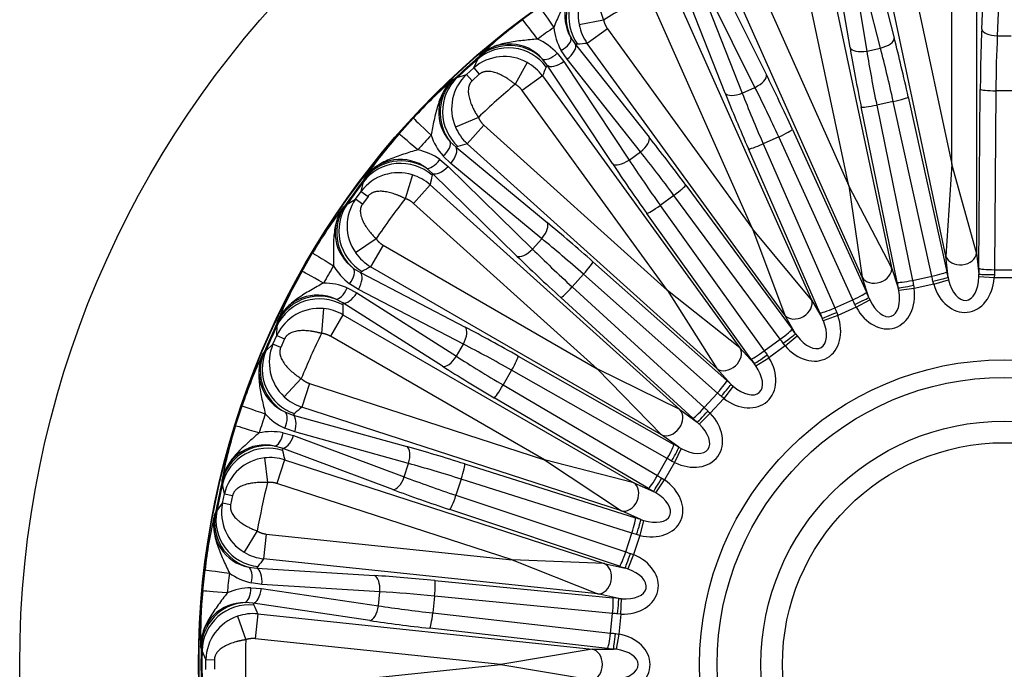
# Model space of a CAD drawing. Header units: millimetres. Extents: x 0 to 2970, y 0 to 2100.
# Tile 17 of 24: x 1787 to 2102, y 1405 to 1613. Entities that reach past the tile are written whole.
import ezdxf

# ---------------------------------------------------------------- set-up
doc = ezdxf.new("R2010")
doc.units = ezdxf.units.MM
doc.header["$LTSCALE"] = 10
doc.layers.add('CAP630C', color=7, linetype='Continuous')
doc.layers.add('Default', color=7, linetype='Continuous')

# ---------------------------------------------------------------- blocks, each defined once
blk = doc.blocks.new('SE2')
at = {"layer": 'CAP630C', "color": 7, "linetype": 'Continuous'}
for p, q in [((2094.49, 1610.23), (2096.1, 1647.98)), ((2068.44, 1644.37), (2084.88, 1567.04)), ((2084.88, 1567.04), (2084.88, 1646.1)), ((2092.85, 1646.1), (2092.85, 1538.6)), ((2101.08, 1645.79), (2099.47, 1608.03)), ((2052.37, 1604.29), (2046.1, 1641.55)), ((2057.07, 1643.88), (2066.5, 1607.29)), ((2083, 1537.57), (2060.65, 1642.71)), ((2043.31, 1639.03), (2065.66, 1533.88)), ((2051.43, 1640.44), (2057.7, 1603.17)), ((2062.09, 1604.1), (2052.66, 1640.7)), ((2051.95, 1560.04), (2035.52, 1637.37)), ((2019.8, 1632.26), (2051.95, 1560.04)), ((2008.78, 1629.42), (2025.61, 1595.59)), ((2056.24, 1530.82), (2012.52, 1629.02)), ((2012.41, 1589.71), (1998.53, 1624.86)), ((2003.97, 1624.88), (2017.85, 1589.73)), ((2021.95, 1591.56), (2005.12, 1625.39)), ((1996.33, 1621.82), (2040.05, 1523.61)), ((2021.2, 1546.35), (1989.04, 1618.57)), ((1973.52, 1613.11), (1965.7, 1611.62)), ((1974.73, 1610.31), (1968.28, 1605.62)), ((1974.73, 1610.31), (2021.2, 1546.35)), ((1963.08, 1607.36), (1964.54, 1605.24)), ((2099.47, 1608.03), (2103.95, 1608.03)), ((1961.81, 1600.53), (1959.91, 1603.38)), ((1965.19, 1605.34), (1964.54, 1605.24)), ((1964.54, 1605.24), (1988.04, 1575.64)), ((2031.47, 1518.66), (1968.28, 1605.62)), ((2057.7, 1603.17), (2062.09, 1604.1)), ((1931.95, 1597.76), (1933.25, 1600.58)), ((1933.25, 1600.58), (1933.66, 1601.35)), ((1933.66, 1601.35), (1934.05, 1601.92)), ((1955.47, 1598.64), (1953.9, 1600.69)), ((1958.67, 1602.48), (1960.79, 1599.79)), ((1985.3, 1570.94), (1961.81, 1600.53)), ((1929.64, 1595.68), (1931.95, 1597.76)), ((1931.95, 1597.76), (1933.75, 1595.74)), ((1949.04, 1599.52), (1945.21, 1592.54)), ((1955.47, 1598.64), (1955.17, 1598.06)), ((1976.35, 1567.15), (1955.47, 1598.64)), ((1960.79, 1599.79), (1981.67, 1568.3)), ((1925.29, 1594.03), (1925.9, 1594.35)), ((1925.9, 1594.35), (1926.7, 1594.69)), ((1926.7, 1594.69), (1929.64, 1595.68)), ((1931.46, 1593.68), (1929.64, 1595.68)), ((1933.75, 1595.74), (1931.46, 1593.68)), ((1953.95, 1595.21), (1947.5, 1590.52)), ((1953.95, 1595.21), (2017.13, 1508.24)), ((2017.85, 1589.73), (2021.95, 1591.56)), ((2093.57, 1533.66), (2094.02, 1590.91)), ((1993.97, 1526.56), (1947.5, 1590.52)), ((2070.98, 1588.49), (2083.31, 1532.59)), ((2099, 1590.47), (2098.55, 1533.22)), ((2104.42, 1590.47), (2099, 1590.47)), ((2067.39, 1529.2), (2055.93, 1585.29)), ((2066.2, 1587.02), (2060.89, 1585.89)), ((2060.89, 1585.89), (2072.36, 1529.81)), ((2078.53, 1531.12), (2066.2, 1587.02)), ((1908.11, 1576.67), (1912.64, 1581.7)), ((1933.45, 1581.95), (1926.11, 1578.87)), ((1935.21, 1579.46), (1929.88, 1573.54)), ((1935.21, 1579.46), (1993.97, 1526.56)), ((2029.53, 1575.7), (2024.57, 1573.49)), ((2053.21, 1523.59), (2029.53, 1575.7)), ((2033.9, 1578.13), (2057.59, 1526.02)), ((1924.43, 1574.16), (1926.3, 1572.38)), ((1926.92, 1572.62), (1926.3, 1572.38)), ((1926.3, 1572.38), (1955.44, 1548.32)), ((2009.77, 1501.61), (1929.88, 1573.54)), ((2042.72, 1519.4), (2019.84, 1571.87)), ((2024.57, 1573.49), (2047.45, 1521.02)), ((1924.6, 1567.21), (1922.16, 1569.6)), ((1981.67, 1568.3), (1985.3, 1570.94)), ((1918.8, 1564.05), (1916.84, 1565.73)), ((1921.14, 1568.46), (1923.77, 1566.28)), ((1923.77, 1566.28), (1950.74, 1539.82)), ((1953.74, 1543.15), (1924.6, 1567.21)), ((2084.88, 1567.04), (2083, 1537.57)), ((2092.85, 1538.6), (2084.88, 1567.04)), ((1896.91, 1562.16), (1897.16, 1562.8)), ((1912.33, 1563.57), (1910.04, 1555.94)), ((1918.8, 1564.05), (1918.63, 1563.41)), ((1945.78, 1537.59), (1918.8, 1564.05)), ((1895.98, 1558.29), (1896.66, 1561.33)), ((1896.66, 1561.33), (1896.91, 1562.16)), ((1918.02, 1560.37), (1912.69, 1554.45)), ((1918.02, 1560.37), (1997.91, 1488.44)), ((1999.78, 1560.29), (2033.79, 1514.24)), ((2051.95, 1560.04), (2056.24, 1530.82)), ((2065.66, 1533.88), (2051.95, 1560.04)), ((1894.16, 1555.78), (1895.98, 1558.29)), ((1895.98, 1558.29), (1898.16, 1556.69)), ((1898.16, 1556.69), (1896.35, 1554.21)), ((1996.01, 1557), (1991.62, 1553.81)), ((2030.01, 1510.95), (1996.01, 1557)), ((1890.24, 1553.26), (1890.77, 1553.7)), ((1890.77, 1553.7), (1891.48, 1554.2)), ((1891.48, 1554.2), (1894.16, 1555.78)), ((1896.35, 1554.21), (1894.16, 1555.78)), ((1971.45, 1501.55), (1912.69, 1554.45)), ((1991.62, 1553.81), (2024.91, 1507.24)), ((2020.62, 1504.67), (1987.33, 1551.24)), ((2021.2, 1546.35), (2031.47, 1518.66)), ((2040.05, 1523.61), (2021.2, 1546.35)), ((1900.73, 1543.14), (1894.19, 1538.6)), ((1902.98, 1541.08), (1898.99, 1534.18)), ((1902.98, 1541.08), (1971.45, 1501.55)), ((1950.74, 1539.82), (1953.74, 1543.15)), ((1877.04, 1532.71), (1880.43, 1538.57)), ((2083.71, 1530.78), (2083, 1537.57)), ((2092.85, 1538.6), (2093.56, 1531.81)), ((1992.09, 1480.43), (1898.99, 1534.18)), ((1970.12, 1535.74), (2012.95, 1497.77)), ((1893.53, 1533.64), (1895.73, 1532.3)), ((1896.28, 1532.66), (1895.73, 1532.3)), ((1895.73, 1532.3), (1929.24, 1514.82)), ((1967.11, 1531.75), (1963.48, 1527.72)), ((2009.95, 1493.77), (1967.11, 1531.75)), ((2065.66, 1533.88), (2067.77, 1527.39)), ((2072.36, 1529.81), (2078.53, 1531.12)), ((2093.56, 1530.95), (2093.56, 1531.81)), ((2098.49, 1530.58), (2093.56, 1530.95)), ((2098.54, 1531.64), (2098.49, 1530.58)), ((2098.55, 1533.22), (2104.87, 1533.22)), ((1895.15, 1526.89), (1892.26, 1528.71)), ((2058.35, 1524.33), (2056.24, 1530.82)), ((2072.68, 1528.25), (2072.85, 1527.21)), ((2079.14, 1528.54), (2072.85, 1527.21)), ((2079.14, 1528.54), (2078.87, 1529.57)), ((2079.14, 1528.54), (2083.89, 1529.93)), ((2083.71, 1530.78), (2083.89, 1529.93)), ((2104.93, 1530.58), (2098.49, 1530.58)), ((1891.49, 1527.39), (1894.52, 1525.8)), ((1894.52, 1525.8), (1926.41, 1505.53)), ((1928.65, 1509.41), (1895.15, 1526.89)), ((1963.48, 1527.72), (2005.72, 1489.08)), ((1993.97, 1526.56), (2009.77, 1501.61)), ((2017.13, 1508.24), (1993.97, 1526.56)), ((2067.95, 1526.55), (2067.77, 1527.39)), ((2072.85, 1527.21), (2067.95, 1526.55)), ((1890.12, 1522.59), (1887.86, 1523.82)), ((1890.12, 1522.59), (1890.09, 1521.93)), ((1922.01, 1502.31), (1890.12, 1522.59)), ((2002.06, 1485.68), (1959.82, 1524.31)), ((2040.05, 1523.61), (2043.46, 1517.7)), ((2047.45, 1521.02), (2053.21, 1523.59)), ((2054.34, 1521.19), (2053.87, 1522.14)), ((2054.34, 1521.19), (2058.7, 1523.54)), ((2058.35, 1524.33), (2058.7, 1523.54)), ((1883.9, 1520.77), (1883.24, 1512.84)), ((1890.13, 1518.83), (1886.15, 1511.93)), ((1890.13, 1518.83), (1983.22, 1465.08)), ((2034.88, 1512.75), (2031.47, 1518.66)), ((2048.47, 1518.58), (2043.81, 1516.91)), ((2048.08, 1519.57), (2048.47, 1518.58)), ((2054.34, 1521.19), (2048.47, 1518.58)), ((1869, 1512.21), (1869.03, 1515.32)), ((1869.03, 1515.32), (1869.1, 1516.19)), ((1869.1, 1516.19), (1869.22, 1516.86)), ((2043.81, 1516.91), (2043.46, 1517.7)), ((1867.74, 1509.37), (1869, 1512.21)), ((1869, 1512.21), (1871.46, 1511.1)), ((2031.62, 1508.85), (2035.39, 1512.05)), ((2034.88, 1512.75), (2035.39, 1512.05)), ((1865.45, 1507.27), (1867.74, 1509.37)), ((1870.21, 1508.29), (1867.74, 1509.37)), ((1871.46, 1511.1), (1870.21, 1508.29)), ((1954.62, 1472.39), (1886.15, 1511.93)), ((1926.41, 1505.53), (1928.65, 1509.41)), ((2024.91, 1507.24), (2030.01, 1510.95)), ((2031.62, 1508.85), (2030.95, 1509.68)), ((1864.43, 1506.1), (1864.85, 1506.64)), ((1864.85, 1506.64), (1865.45, 1507.27)), ((2017.13, 1508.24), (2021.7, 1503.17)), ((2025.83, 1505.95), (2026.41, 1505.07)), ((2031.62, 1508.85), (2026.41, 1505.07)), ((1946.2, 1505.57), (1996, 1477.33)), ((2022.21, 1502.47), (2021.7, 1503.17)), ((2022.21, 1502.47), (2026.41, 1505.07)), ((1944.1, 1501.04), (1941.38, 1496.34)), ((1993.89, 1472.8), (1944.1, 1501.04)), ((1971.45, 1501.55), (1992.09, 1480.43)), ((1997.91, 1488.44), (1971.45, 1501.55)), ((2014.33, 1496.54), (2009.77, 1501.61)), ((1876.8, 1498.38), (1871.35, 1492.58)), ((1879.42, 1496.83), (1876.96, 1489.25)), ((1879.42, 1496.83), (1954.62, 1472.39)), ((1941.38, 1496.34), (1990.74, 1467.33)), ((2014.33, 1496.54), (2014.98, 1495.96)), ((2005.72, 1489.08), (2009.95, 1493.77)), ((2014.98, 1495.96), (2011.95, 1492.05)), ((1987.86, 1463.24), (1938.51, 1492.24)), ((2011.95, 1492.05), (2007.65, 1487.27)), ((2011.95, 1492.05), (2011.13, 1492.72)), ((1855.8, 1483.25), (1857.89, 1489.68)), ((1871.73, 1487.59), (1874.16, 1486.73)), ((1874.63, 1487.2), (1874.16, 1486.73)), ((1979.2, 1456.03), (1876.96, 1489.25)), ((1997.91, 1488.44), (2003.43, 1484.43)), ((2004.07, 1483.85), (2007.65, 1487.27)), ((2006.9, 1488.01), (2007.65, 1487.27)), ((1874.16, 1486.73), (1910.57, 1476.61)), ((2004.07, 1483.85), (2003.43, 1484.43)), ((1871.04, 1481.05), (1874.33, 1480.13)), ((1874.71, 1481.32), (1871.51, 1482.51)), ((1911.12, 1471.19), (1874.71, 1481.32)), ((1874.33, 1480.13), (1909.73, 1466.92)), ((1997.61, 1476.42), (1992.09, 1480.43)), ((1870.7, 1476.07), (1868.23, 1476.8)), ((1870.7, 1476.07), (1870.8, 1475.42)), ((1906.1, 1462.86), (1870.7, 1476.07)), ((1998.35, 1475.98), (1996.21, 1471.53)), ((1997.61, 1476.42), (1998.35, 1475.98)), ((1864.98, 1472.99), (1865.99, 1465.1)), ((1871.48, 1472.39), (1869.02, 1464.81)), ((1871.48, 1472.39), (1973.72, 1439.17)), ((1909.73, 1466.92), (1911.12, 1471.19)), ((1929.09, 1471.08), (1983.67, 1453.81)), ((1954.62, 1472.39), (1979.2, 1456.03)), ((1983.22, 1465.08), (1954.62, 1472.39)), ((1990.74, 1467.33), (1993.89, 1472.8)), ((1996.21, 1471.53), (1993, 1465.96)), ((1996.21, 1471.53), (1995.27, 1472.01)), ((1851.47, 1465.44), (1851.44, 1466.12)), ((1851.58, 1464.57), (1851.47, 1465.44)), ((1944.21, 1440.38), (1869.02, 1464.81)), ((1927.97, 1466.21), (1926.29, 1461.05)), ((1982.55, 1448.94), (1927.97, 1466.21)), ((1983.22, 1465.08), (1989.46, 1462.3)), ((1990.21, 1461.87), (1993, 1465.96)), ((1992.1, 1466.53), (1993, 1465.96)), ((1852.19, 1461.53), (1851.58, 1464.57)), ((1990.21, 1461.87), (1989.46, 1462.3)), ((1849.75, 1455.96), (1851.55, 1458.49)), ((1851.55, 1458.49), (1852.19, 1461.53)), ((1854.19, 1457.94), (1851.55, 1458.49)), ((1852.19, 1461.53), (1854.83, 1460.95)), ((1854.83, 1460.95), (1854.19, 1457.94)), ((1926.29, 1461.05), (1980.6, 1442.94)), ((1849.29, 1455.21), (1849.75, 1455.96)), ((1978.64, 1438.34), (1924.33, 1456.45)), ((1985.43, 1453.25), (1979.2, 1456.03)), ((1848.99, 1454.6), (1849.29, 1455.21)), ((1986.25, 1452.98), (1985.08, 1448.18)), ((1985.43, 1453.25), (1986.25, 1452.98)), ((1862.7, 1449.62), (1858.57, 1442.81)), ((1865.58, 1448.64), (1864.75, 1440.72)), ((1865.58, 1448.64), (1944.21, 1440.38)), ((1980.6, 1442.94), (1982.55, 1448.94)), ((1985.08, 1448.18), (1983.09, 1442.06)), ((1985.08, 1448.18), (1984.06, 1448.46)), ((1971.66, 1429.48), (1864.75, 1440.72)), ((1944.21, 1440.38), (1971.66, 1429.48)), ((1973.72, 1439.17), (1944.21, 1440.38)), ((1983.09, 1442.06), (1981.22, 1437.49)), ((1982.1, 1442.44), (1983.09, 1442.06)), ((1845.3, 1430.45), (1846, 1437.18)), ((1859.98, 1438.01), (1862.54, 1437.68)), ((1862.89, 1438.23), (1862.54, 1437.68)), ((1862.54, 1437.68), (1900.25, 1435.34)), ((1973.72, 1439.17), (1980.39, 1437.75)), ((1981.22, 1437.49), (1980.39, 1437.75)), ((1919.52, 1433.79), (1976.49, 1428.25)), ((1860.66, 1431.47), (1864.07, 1431.25)), ((1864.2, 1432.5), (1860.82, 1432.99)), ((1864.07, 1431.25), (1901.45, 1425.7)), ((1901.92, 1430.16), (1864.2, 1432.5)), ((1901.45, 1425.7), (1901.92, 1430.16)), ((1919.44, 1428.79), (1918.87, 1423.39)), ((1976.41, 1423.25), (1919.44, 1428.79)), ((1978.34, 1428.06), (1971.66, 1429.48)), ((1978.34, 1428.06), (1979.19, 1427.97)), ((1979.05, 1423.03), (1979.19, 1427.97)), ((1861.36, 1426.53), (1858.8, 1426.73)), ((1861.36, 1426.53), (1861.6, 1425.91)), ((1898.74, 1420.97), (1861.36, 1426.53)), ((1856.42, 1422.33), (1859.04, 1414.82)), ((1862.9, 1423.09), (1862.07, 1415.17)), ((1862.9, 1423.09), (1969.81, 1411.86)), ((1918.87, 1423.39), (1975.75, 1416.97)), ((1975.75, 1416.97), (1976.41, 1423.25)), ((1979.05, 1423.03), (1977.99, 1423.09)), ((1979.05, 1423.03), (1978.38, 1416.63)), ((1974.79, 1412.06), (1917.91, 1418.49)), ((1940.69, 1406.9), (1862.07, 1415.17)), ((1977.33, 1416.79), (1978.38, 1416.63)), ((1978.38, 1416.63), (1977.49, 1411.77)), ((1844.76, 1412.13), (1844.6, 1412.79)), ((1845.05, 1411.31), (1844.76, 1412.13)), ((1846.29, 1408.46), (1845.05, 1411.31)), ((1969.81, 1411.86), (1940.69, 1406.9)), ((1969.81, 1411.86), (1976.63, 1411.86)), ((1977.49, 1411.77), (1976.63, 1411.86)), ((1846.29, 1405.35), (1846.29, 1408.46)), ((1846.29, 1408.46), (1848.99, 1408.44)), ((1848.99, 1408.44), (1848.99, 1405.37)), ((1862.07, 1398.64), (1940.69, 1406.9)), ((1940.69, 1406.9), (1969.81, 1401.95))]:
    blk.add_line(p, q, dxfattribs=at)
for radius in [315, 257.8, 257.63, 97.5, 91.87, 77.87, 70.97]:
    blk.add_circle((2101.71, 1406.9), radius, dxfattribs=at)
for centre, radius, start, end in [((1975.22, 1614.5), 14.08, 120.5798, 210.4804), ((1980.28, 1614.56), 14.87, 120.8578, 191.3994), ((2101.71, 1406.9), 242.8, 118.1322, 121.8678), ((2035.76, 1493.36), 148.76, 126.3275, 133.138), ((2096.26, 1414.4), 240.38, 125.2376, 126.7624), ((1977.11, 1612.89), 19.66, 186.3027, 208.9659), ((1980.44, 1614.41), 15, 190.7355, 215.8598), ((1944.31, 1589.06), 19.66, 43.0341, 65.6973), ((1943.36, 1591.37), 14.07, 41.4925, 131.4473), ((2101.71, 1406.9), 257, 130.8348, 133.1652), ((2101.71, 1406.9), 256.69, 131.0168, 132.9832), ((1941.74, 1586.54), 14.89, 60.6372, 131.1055), ((1941.83, 1586.36), 15, 36.1402, 61.2645), ((2022.62, 1481.53), 148.76, 130.862, 137.6725), ((1934.82, 1583.67), 14.08, 132.5798, 222.4804), ((1939.76, 1584.78), 14.87, 132.8578, 203.3994), ((2101.71, 1406.9), 242.8, 130.1322, 133.8678), ((1939.95, 1584.67), 15, 202.7355, 227.8598), ((2019.23, 1477.76), 148.76, 138.3275, 145.138), ((2094.82, 1413.11), 240.38, 137.2376, 138.7624), ((1937, 1582.49), 19.66, 198.3027, 220.9659), ((1909.88, 1552.38), 19.63, 55.0198, 77.7116), ((1908.47, 1554.42), 14.07, 53.4626, 143.4772), ((1907.89, 1549.36), 14.89, 72.6372, 143.1055), ((1908.01, 1549.2), 15, 48.1402, 73.2645), ((2101.71, 1406.9), 257, 142.8348, 145.1652), ((2101.71, 1406.9), 256.69, 143.0168, 144.9832), ((2008.83, 1463.45), 148.76, 142.862, 149.6725), ((1901.7, 1545.1), 14.07, 144.5373, 234.523), ((1906.32, 1547.22), 14.87, 144.8578, 215.3994), ((2101.71, 1406.9), 242.8, 142.1322, 145.8678), ((1906.52, 1547.15), 15, 214.7355, 239.8598), ((2093.68, 1411.54), 240.38, 149.2376, 150.7624), ((1904.09, 1544.4), 19.66, 210.3027, 232.9659), ((2006.3, 1459.06), 148.76, 150.3275, 157.138), ((1883.82, 1509.29), 19.66, 67.0341, 89.6973), ((1882.03, 1511.01), 14.08, 65.5091, 155.4307), ((1882.51, 1505.95), 14.89, 84.6372, 155.1055), ((1882.66, 1505.82), 15, 60.1402, 85.2645), ((2101.71, 1406.9), 257, 154.8348, 157.1652), ((2101.71, 1406.9), 256.69, 155.0168, 156.9832), ((2101.71, 1406.9), 242.8, 154.1322, 157.8678), ((1881.42, 1503.53), 14.87, 156.8578, 227.3994), ((1999.1, 1442.9), 148.76, 154.862, 161.6725), ((1877.34, 1500.5), 14.07, 156.5452, 246.515), ((1881.63, 1503.5), 15, 226.7355, 251.8598), ((2092.89, 1409.77), 240.38, 161.2376, 162.7624), ((1879.83, 1500.31), 19.66, 222.3027, 244.9659), ((1997.54, 1438.09), 148.76, 162.3275, 169.138), ((1867.3, 1461.75), 19.66, 79.0341, 101.6973), ((1865.18, 1463.07), 14.07, 77.4855, 167.4543), ((1866.71, 1458.21), 14.89, 96.6372, 167.1055), ((1866.88, 1458.11), 15, 72.1402, 97.2645), ((2101.71, 1406.9), 257, 166.8348, 169.1652), ((2101.71, 1406.9), 242.8, 166.1322, 169.8678), ((2101.71, 1406.9), 256.69, 167.0168, 168.9832), ((1866.14, 1455.61), 14.87, 168.8578, 239.3994), ((1993.86, 1420.78), 148.76, 166.862, 173.6725), ((1862.78, 1451.8), 14.07, 168.5452, 258.515), ((1866.36, 1455.64), 15, 238.7355, 263.8598), ((2092.49, 1407.87), 240.38, 173.2376, 174.7624), ((1865.25, 1452.14), 19.66, 234.3027, 256.9659), ((1993.33, 1415.75), 148.76, 174.3275, 181.138), ((1861.01, 1411.82), 19.66, 91.0341, 113.6973), ((1858.67, 1412.66), 14.07, 89.4856, 179.4542), ((1861.17, 1408.23), 14.89, 108.6372, 179.1055), ((1861.37, 1408.17), 15, 84.1402, 109.2645), ((2101.71, 1406.9), 242.8, 178.1322, 181.8678), ((2101.71, 1406.9), 257, 178.8348, 181.1652), ((2101.71, 1406.9), 256.69, 179.0168, 180.9832)]:
    blk.add_arc(centre, radius, start, end, dxfattribs=at)
for centre, major_axis, ratio, start_param, end_param in [((1976.47, 1613.98), (3.87, -14.49), 0.995634, 3.425858, 4.909884), ((1977.28, 1614.12), (1.44, -14.93), 0.994886, 3.588133, 5.242257), ((1961.19, 1605.76), (-8.08, 11.43), 0.00651, 0.02618, 1.115844), ((1956.01, 1602), (-8.38, 11.22), 0.00651, -1.115844, -0.02618), ((2098.81, 1586.06), (0, 55), 0.087489, 1.115801, 1.482531), ((2099.47, 1610.23), (5, -0.21), 0.439134, 3.238755, 4.731183), ((1958.62, 1605.15), (4.38, 2.41), 0.436707, 4.766989, 6.181271), ((2061.63, 1606.25), (-4.84, -1.25), 0.439134, 1.552003, 3.04443), ((2067.3, 1582.75), (-11.44, 53.8), 0.087489, -1.482531, -1.115801), ((2103.79, 1586.06), (0, 50), 0.096238, 1.115801, 1.482531), ((1943.08, 1589.28), (13.75, -5.98), 0.994886, 1.040928, 2.695052), ((1943.47, 1590), (12.59, -8.16), 0.995634, 1.373302, 2.857327), ((1960.51, 1602.31), (-3.92, -3.11), 0.439134, 1.552003, 3.04443), ((1954, 1299.59), (271.76, 197.45), 0.866575, 0.964401, 0.974032), ((2061.62, 1581.54), (-11.44, 53.8), 0.087489, 1.115801, 1.482531), ((2057.24, 1605.32), (4.93, 0.83), 0.439134, 3.238755, 4.731183), ((2062.43, 1581.71), (-10.4, 48.91), 0.096238, -1.482531, -1.115801), ((1957.38, 1604.25), (-3.65, -3.42), 0.436707, 0.101914, 1.516196), ((2066.5, 1582.58), (-10.4, 48.91), 0.096238, 1.115801, 1.482531), ((2249.42, 1514.22), (-271.76, -197.45), 0.866575, -0.97403, -0.9644), ((1959.5, 1601.57), (-4.17, -2.76), 0.439134, 0.097163, 1.58959), ((1936.15, 1583.42), (-6.8, 13.37), 0.995634, 0.284266, 1.768291), ((1936.92, 1583.73), (-4.51, 14.3), 0.994886, 0.446541, 2.100664), ((2021.06, 1593.56), (-4.48, -2.23), 0.439134, 1.552003, 3.04443), ((2031.49, 1571.75), (-22.37, 50.25), 0.087489, -1.482531, -1.115801), ((2026.94, 1569.73), (-20.34, 45.68), 0.096238, -1.482531, -1.115801), ((2099, 1590.91), (5, -0.04), 0.088148, 3.229201, 4.713071), ((2016.96, 1591.74), (4.65, 1.84), 0.439134, 3.238755, 4.731183), ((2026.19, 1569.39), (-22.37, 50.25), 0.087489, 1.115801, 1.482531), ((2030.74, 1571.42), (-20.34, 45.68), 0.096238, 1.115801, 1.482531), ((2066.11, 1587.45), (-4.88, -1.08), 0.088148, 1.570114, 3.053984), ((2060.8, 1586.32), (4.9, 1), 0.088148, 3.229201, 4.713071), ((1922.91, 1572.2), (-10.28, 9.51), 0.00651, 0.02618, 1.115844), ((1918.63, 1567.44), (-10.53, 9.23), 0.00651, -1.115844, -0.02618), ((1984.01, 1572.72), (-3.92, -3.11), 0.439134, 1.552003, 3.04443), ((1998.75, 1553.55), (-32.33, 44.5), 0.087489, -1.482531, -1.115801), ((2029.35, 1576.1), (-4.55, -2.07), 0.088148, 1.570114, 3.053984), ((1920.53, 1571.07), (3.78, 3.27), 0.436707, 4.766989, 6.181271), ((1922.97, 1568.68), (3.18, 3.86), 0.439134, 4.693595, 6.186023), ((1979.54, 1271.22), (224.77, 249.63), 0.866575, 0.964396, 0.974027), ((2024.39, 1573.9), (4.58, 2), 0.088148, 3.229201, 4.713071), ((1908.86, 1553.1), (14.01, -5.36), 0.995634, 1.373302, 2.857327), ((1994.72, 1550.62), (-29.39, 40.45), 0.096238, -1.482531, -1.115801), ((1908.63, 1552.31), (14.7, -2.99), 0.994886, 1.040928, 2.695052), ((1919.5, 1569.93), (-2.86, -4.1), 0.436707, 0.101914, 1.516196), ((1922.13, 1567.75), (-3.5, -3.57), 0.439134, 0.097163, 1.58959), ((1980.38, 1570.08), (-4.17, -2.76), 0.439134, 0.097163, 1.58959), ((1994.06, 1550.14), (-32.33, 44.5), 0.087489, 1.115801, 1.482531), ((1998.09, 1553.07), (-29.39, 40.45), 0.096238, 1.115801, 1.482531), ((2223.88, 1542.59), (-224.77, -249.63), 0.866575, -0.97403, -0.9644), ((1995.75, 1557.36), (-4.02, -2.97), 0.088148, 1.570114, 3.053984), ((1903.07, 1545.14), (-9.43, 11.67), 0.995634, 0.284266, 1.768291), ((1903.76, 1545.6), (-7.39, 13.05), 0.994886, 0.446541, 2.100664), ((1991.36, 1554.17), (-4.07, -2.91), 0.088148, 0.087608, 1.571479), ((1952.11, 1544.62), (3.18, 3.86), 0.439134, 4.693595, 6.186023), ((1970.51, 1528.94), (-40.87, 36.8), 0.087489, -1.482531, -1.115801), ((1967.18, 1525.24), (-37.16, 33.46), 0.096238, -1.482531, -1.115801), ((1892.45, 1531.41), (-12.03, 7.16), 0.00651, 0.02618, 1.115844), ((1949.11, 1541.29), (-3.5, -3.57), 0.439134, 0.097163, 1.58959), ((1966.63, 1524.63), (-40.87, 36.8), 0.087489, 1.115801, 1.482531), ((1969.96, 1528.33), (-37.16, 33.46), 0.096238, 1.115801, 1.482531), ((2087.87, 1538.6), (4.97, 0.52), 0.766843, 3.277805, 6.146973), ((2010.42, 1248.78), (167.96, 290.91), 0.866575, 0.964399, 0.974029), ((1966.78, 1532.04), (3.32, 3.74), 0.088148, 4.711707, 6.195577), ((1889.25, 1525.87), (-12.22, 6.84), 0.00651, -1.115844, -0.02618), ((1890.35, 1529.81), (3.02, 3.99), 0.436707, 4.766989, 6.181271), ((1893.24, 1527.99), (2.31, 4.43), 0.439134, 4.693595, 6.186023), ((2060.79, 1532.85), (4.76, 1.55), 0.766843, 3.277805, 6.146973), ((2078.44, 1531.55), (-4.88, -1.08), 0.088148, 1.570114, 3.053984), ((2076.1, 1527.9), (-6.24, 29.34), 0.10207, -1.535497, -1.482531), ((2080.97, 1528.93), (-7.28, 34.24), 0.087489, -1.535497, -1.482531), ((2088.5, 1532.56), (-0.96, 9.16), 0.543108, 1.803904, 4.479282), ((2096.62, 1530.58), (0, 35), 0.087489, 1.482531, 1.535497), ((2098.54, 1531.81), (5, -0.02), 0.035292, 3.228914, 4.712498), ((2098.55, 1533.66), (5, -0.04), 0.088148, 3.229201, 4.713071), ((2101.6, 1530.58), (0, 30), 0.10207, 1.482531, 1.535497), ((2072.27, 1530.24), (4.9, 1), 0.088148, 3.229201, 4.713071), ((2071.02, 1526.82), (-7.28, 34.24), 0.087489, 1.482531, 1.535497), ((2072.64, 1528.43), (4.89, 1.02), 0.035292, 3.228914, 4.712498), ((2075.89, 1527.85), (-6.24, 29.34), 0.10207, 1.482531, 1.535497), ((2078.84, 1529.74), (-4.89, -1.05), 0.035292, 1.570687, 3.054272), ((2088.5, 1532.56), (-1.36, 12.97), 0.766843, 1.803904, 4.479282), ((1882.68, 1509.81), (14.82, -2.33), 0.995634, 1.373302, 2.857327), ((1889.59, 1528.49), (-1.94, -4.61), 0.436707, 0.101914, 1.516196), ((1892.62, 1526.9), (-2.68, -4.22), 0.439134, 0.097163, 1.58959), ((1963.15, 1528.01), (-3.37, -3.69), 0.088148, 0.087608, 1.571479), ((2053.04, 1523.99), (-4.55, -2.07), 0.088148, 1.570114, 3.053984), ((2062.67, 1527.07), (-4.03, 12.4), 0.766843, 1.803904, 4.479282), ((2056.05, 1521.96), (-14.24, 31.97), 0.087489, -1.535497, -1.482531), ((2062.67, 1527.07), (-2.84, 8.76), 0.543108, 1.803904, 4.479282), ((1882.62, 1508.99), (15, 0.13), 0.994886, 1.040928, 2.695052), ((2193, 1565.02), (-167.96, -290.91), 0.866575, -0.97403, -0.964399), ((2035.5, 1521.59), (4.33, 2.5), 0.766843, 3.277805, 6.146973), ((2051.5, 1519.93), (-12.2, 27.41), 0.10207, -1.535497, -1.482531), ((2053.8, 1522.3), (-4.56, -2.05), 0.035292, 1.570687, 3.054272), ((2038.54, 1516.32), (-6.52, 11.29), 0.766843, 1.803904, 4.479282), ((2047.27, 1521.42), (4.58, 2), 0.088148, 3.229201, 4.713071), ((2046.76, 1517.82), (-14.24, 31.97), 0.087489, 1.482531, 1.535497), ((2048.01, 1519.73), (4.57, 2.02), 0.035292, 3.228914, 4.712498), ((2051.31, 1519.84), (-12.2, 27.41), 0.10207, 1.482531, 1.535497), ((2038.54, 1516.32), (-4.6, 7.97), 0.543108, 1.803904, 4.479282), ((1926.75, 1510.51), (2.31, 4.43), 0.439134, 4.693595, 6.186023), ((1948.01, 1498.99), (-47.63, 27.5), 0.087489, -1.482531, -1.115801), ((2029.76, 1511.31), (-4.02, -2.97), 0.088148, 1.570114, 3.053984), ((2030.85, 1509.82), (-4.04, -2.95), 0.035292, 1.570687, 3.054272), ((2033.13, 1509.95), (-20.57, 28.32), 0.087489, -1.535497, -1.482531), ((1945.52, 1494.68), (-43.3, 25), 0.096238, -1.482531, -1.115801), ((2029.1, 1507.02), (-17.63, 24.27), 0.10207, -1.535497, -1.482531), ((1878.67, 1500.82), (-11.65, 9.45), 0.995634, 0.284266, 1.768291), ((1879.24, 1501.41), (-9.94, 11.23), 0.994886, 0.446541, 2.100664), ((2013.1, 1505.31), (3.72, 3.35), 0.766843, 3.277805, 6.146973), ((2024.65, 1507.6), (-4.07, -2.91), 0.088148, 0.087608, 1.571479), ((2025.73, 1506.1), (-4.05, -2.93), 0.035292, 0.087321, 1.570905), ((2028.93, 1506.9), (-17.63, 24.27), 0.10207, 1.482531, 1.535497), ((1924.5, 1506.62), (-2.68, -4.22), 0.439134, 0.097163, 1.58959), ((1947.6, 1498.28), (-43.3, 25), 0.096238, 1.115801, 1.482531), ((1943.71, 1501.26), (2.47, 4.35), 0.088148, 4.711707, 6.195577), ((2017.17, 1500.8), (-8.73, 9.69), 0.766843, 1.803904, 4.479282), ((2024.9, 1503.97), (-20.57, 28.32), 0.087489, 1.482531, 1.535497), ((1945.11, 1493.97), (-47.63, 27.5), 0.087489, 1.115801, 1.482531), ((2017.17, 1500.8), (-6.16, 6.84), 0.543108, 1.803904, 4.479282), ((1941, 1496.56), (-2.53, -4.31), 0.088148, 0.087608, 1.571479), ((2009.62, 1494.07), (3.32, 3.74), 0.088148, 4.711707, 6.195577), ((2011, 1492.84), (3.33, 3.73), 0.035292, 4.71228, 6.195864), ((2013.21, 1493.44), (-26.01, 23.42), 0.087489, -1.535497, -1.482531), ((2009.87, 1489.74), (-22.29, 20.07), 0.10207, -1.535497, -1.482531), ((1871.14, 1485.18), (-13.26, 4.5), 0.00651, 0.02618, 1.115844), ((1869.42, 1483.18), (2.12, 4.53), 0.436707, 4.766989, 6.181271), ((2045.29, 1233.26), (103.8, 319.47), 0.866575, 0.964401, 0.974032), ((1994.58, 1484.74), (2.94, 4.05), 0.766843, 3.277805, 6.146973), ((1999.49, 1481.17), (-10.55, 7.67), 0.766843, 1.803904, 4.479282), ((2005.4, 1489.38), (-3.37, -3.69), 0.088148, 0.087608, 1.571479), ((2006.76, 1488.13), (-3.36, -3.71), 0.035292, 0.087321, 1.570905), ((2009.73, 1489.58), (-22.29, 20.07), 0.10207, 1.482531, 1.535497), ((1872.62, 1482), (1.34, 4.82), 0.439134, 4.693595, 6.186023), ((1999.49, 1481.17), (-7.45, 5.41), 0.543108, 1.803904, 4.479282), ((2006.4, 1485.88), (-26.01, 23.42), 0.087489, 1.482531, 1.535497), ((1869.16, 1479.1), (-13.37, 4.15), 0.00651, -1.115844, -0.02618), ((1868.95, 1481.73), (-0.94, -4.91), 0.436707, 0.101914, 1.516196), ((1866.07, 1462.02), (14.98, 0.8), 0.995634, 1.373302, 2.857327), ((1872.24, 1480.81), (1.75, 4.68), 0.439134, 3.238755, 4.731183), ((1866.18, 1461.21), (14.65, 3.24), 0.994886, 1.040928, 2.695052), ((2158.13, 1580.55), (-103.8, -319.47), 0.866575, -0.97403, -0.9644), ((1932.22, 1465.03), (-52.31, 17), 0.087489, -1.482531, -1.115801), ((1909.03, 1471.87), (1.34, 4.82), 0.439134, 4.693595, 6.186023), ((1993.51, 1473.02), (2.47, 4.35), 0.088148, 4.711707, 6.195577), ((1995.12, 1472.1), (2.49, 4.34), 0.035292, 4.71228, 6.195864), ((1997.15, 1473.15), (-30.31, 17.5), 0.087489, -1.535497, -1.482531), ((1930.68, 1460.29), (-47.55, 15.45), 0.096238, -1.482531, -1.115801), ((1927.55, 1466.34), (1.51, 4.77), 0.088148, 4.711707, 6.195577), ((1994.66, 1468.83), (-25.98, 15), 0.10207, -1.535497, -1.482531), ((1907.64, 1467.6), (1.75, 4.68), 0.439134, 3.238755, 4.731183), ((1931.96, 1464.24), (-47.55, 15.45), 0.096238, 1.115801, 1.482531), ((1980.73, 1460.77), (2.03, 4.57), 0.766843, 3.277805, 6.146973), ((1986.29, 1458.29), (-11.91, 5.3), 0.766843, 1.803904, 4.479282), ((1990.35, 1467.55), (-2.53, -4.31), 0.088148, 0.087608, 1.571479), ((1991.95, 1466.62), (-2.51, -4.32), 0.035292, 0.087321, 1.570905), ((1994.55, 1468.65), (-25.98, 15), 0.10207, 1.482531, 1.535497), ((1930.43, 1459.51), (-52.31, 17), 0.087489, 1.115801, 1.482531), ((1986.29, 1458.29), (-8.41, 3.74), 0.543108, 1.803904, 4.479282), ((1992.06, 1464.34), (-30.31, 17.5), 0.087489, 1.482531, 1.535497), ((1925.87, 1461.18), (1.58, 4.74), 0.088148, 3.229201, 4.713071), ((1864.46, 1453.09), (-12.06, 8.92), 0.994886, 0.446541, 2.100664), ((1864.02, 1452.4), (-13.36, 6.82), 0.995634, 0.284266, 1.768291), ((1982.13, 1449.08), (1.51, 4.77), 0.088148, 4.711707, 6.195577), ((1985.66, 1449.96), (-33.29, 10.82), 0.087489, -1.535497, -1.482531), ((1983.89, 1448.51), (1.53, 4.76), 0.035292, 4.71228, 6.195864), ((1984.12, 1445.22), (-28.53, 9.27), 0.10207, -1.535497, -1.482531), ((1980.18, 1443.07), (1.58, 4.74), 0.088148, 3.229201, 4.713071), ((1984.05, 1445.02), (-28.53, 9.27), 0.10207, 1.482531, 1.535497), ((2082.62, 1225.32), (35.11, 334.07), 0.866575, 0.964401, 0.974032), ((1978.12, 1433.17), (-12.76, 2.71), 0.766843, 1.803904, 4.479282), ((1981.93, 1442.49), (1.56, 4.75), 0.035292, 3.228914, 4.712498), ((1859.9, 1435.53), (-13.9, 1.65), 0.00651, 0.02618, 1.115844), ((1858.63, 1433.22), (1.14, 4.87), 0.436707, 4.766989, 6.181271), ((1862.02, 1432.73), (-0.31, -4.99), 0.439134, 1.552003, 3.04443), ((1972.18, 1434.44), (1.04, 4.89), 0.766843, 3.277805, 6.146973), ((1982.52, 1440.28), (-33.29, 10.82), 0.087489, 1.482531, 1.535497), ((1978.12, 1433.17), (-9.01, 1.91), 0.543108, 1.803904, 4.479282), ((1923.84, 1428.52), (-54.7, 5.75), 0.087489, -1.482531, -1.115801), ((1899.73, 1430.39), (-0.31, -4.99), 0.439134, 1.552003, 3.04443), ((1919, 1428.84), (-0.48, -4.98), 0.088148, 1.570114, 3.053984), ((1859.23, 1429.17), (-13.94, 1.28), 0.00651, -1.115844, -0.02618), ((1858.47, 1431.7), (0.1, -5), 0.436707, 0.101914, 1.516196), ((1861.89, 1431.48), (0.73, 4.95), 0.439134, 3.238755, 4.731183), ((1923.32, 1423.56), (-49.73, 5.23), 0.096238, -1.482531, -1.115801), ((1975.97, 1423.29), (-0.48, -4.98), 0.088148, 1.570114, 3.053984), ((1979.24, 1424.89), (-34.81, 3.66), 0.087489, -1.535497, -1.482531), ((1977.81, 1423.11), (-0.51, -4.97), 0.035292, 1.570687, 3.054272), ((1859.76, 1411.82), (14.49, 3.9), 0.995634, 1.373302, 2.857327), ((1860.04, 1411.05), (13.65, 6.22), 0.994886, 1.040928, 2.695052), ((2120.79, 1588.48), (-35.11, -334.07), 0.866575, -0.97403, -0.9644), ((1899.26, 1425.93), (0.73, 4.95), 0.439134, 3.238755, 4.731183), ((1923.75, 1427.7), (-49.73, 5.23), 0.096238, 1.115801, 1.482531), ((1923.23, 1422.75), (-54.7, 5.75), 0.087489, 1.115801, 1.482531), ((1918.43, 1423.44), (0.56, 4.97), 0.088148, 3.229201, 4.713071), ((1978.72, 1419.94), (-29.84, 3.14), 0.10207, -1.535497, -1.482531), ((1975.31, 1417.01), (0.56, 4.97), 0.088148, 3.229201, 4.713071), ((1978.7, 1419.73), (-29.84, 3.14), 0.10207, 1.482531, 1.535497), ((1977.15, 1416.81), (0.54, 4.97), 0.035292, 3.228914, 4.712498), ((1975.36, 1406.9), (-13.04, 0), 0.766843, 1.803904, 4.479282), ((1969.29, 1406.9), (0, 5), 0.766843, 3.277805, 6.146973), ((1978.18, 1414.77), (-34.81, 3.66), 0.087489, 1.482531, 1.535497), ((1975.36, 1406.9), (-9.21, 0), 0.543108, 1.803904, 4.479282)]:
    blk.add_ellipse(centre, major_axis=major_axis, ratio=ratio, start_param=start_param, end_param=end_param, dxfattribs=at)
for points, degree, knots in [([(1968.05, 1626.62), (1966.68, 1625.79), (1965.43, 1624.73), (1963.29, 1622.3), (1962.39, 1620.93), (1960.82, 1618.1), (1960.13, 1616.63), (1958.8, 1613.68), (1958.16, 1612.19), (1957.57, 1610.74)], 3, [0, 0, 0, 0, 0.25, 0.25, 0.5, 0.5, 0.75, 0.75, 1, 1, 1, 1]), ([(1974.02, 1625), (1973.97, 1624.97), (1973.88, 1624.92), (1973.74, 1624.82), (1973.62, 1624.73), (1973.49, 1624.62), (1973.37, 1624.51), (1973.25, 1624.39), (1973.14, 1624.26), (1973.03, 1624.13), (1972.93, 1623.99), (1972.83, 1623.85), (1972.74, 1623.69), (1972.65, 1623.53), (1972.56, 1623.36), (1972.48, 1623.19), (1972.41, 1623), (1972.28, 1622.65), (1972.12, 1622.09), (1972, 1621.32), (1971.94, 1620.51), (1971.95, 1619.4), (1972.1, 1617.97), (1972.39, 1616.6), (1972.67, 1615.59), (1972.85, 1614.98), (1973.06, 1614.35), (1973.28, 1613.73), (1973.44, 1613.31), (1973.52, 1613.11)], 3, [0, 0, 0, 0, 0.012018, 0.02407, 0.036206, 0.048471, 0.060912, 0.073573, 0.086493, 0.099713, 0.113269, 0.127194, 0.14152, 0.156275, 0.171486, 0.187175, 0.203366, 0.220077, 0.280598, 0.347115, 0.412613, 0.482344, 0.614827, 0.755158, 0.803316, 0.851849, 0.900789, 0.950164, 1, 1, 1, 1]), ([(1973.52, 1613.11), (1973.66, 1612.35), (1973.97, 1611.64), (1974.28, 1610.93), (1974.73, 1610.31)], 2, [0, 0, 0, 0.5, 0.5, 1, 1, 1]), ([(1952.39, 1606.98), (1950.83, 1606.87), (1949.22, 1606.72), (1946, 1606.36), (1944.39, 1606.16), (1941.21, 1605.54), (1939.64, 1605.11), (1936.66, 1603.83), (1935.26, 1602.97), (1934.05, 1601.92)], 3, [0, 0, 0, 0, 0.25, 0.25, 0.5, 0.5, 0.75, 0.75, 1, 1, 1, 1]), ([(1925.29, 1594.03), (1924.12, 1592.94), (1923.11, 1591.64), (1921.53, 1588.81), (1920.94, 1587.29), (1919.99, 1584.19), (1919.62, 1582.61), (1918.93, 1579.45), (1918.61, 1577.86), (1918.34, 1576.31)], 3, [0, 0, 0, 0, 0.25, 0.25, 0.5, 0.5, 0.75, 0.75, 1, 1, 1, 1]), ([(1945.21, 1592.54), (1945.12, 1592.62), (1944.92, 1592.78), (1944.63, 1593.01), (1944.34, 1593.23), (1944.05, 1593.45), (1943.76, 1593.67), (1943.46, 1593.88), (1943.17, 1594.08), (1942.87, 1594.28), (1942.16, 1594.74), (1941.02, 1595.39), (1939.7, 1595.98), (1938.66, 1596.33), (1937.87, 1596.53), (1937.1, 1596.64), (1936.47, 1596.67), (1935.99, 1596.65), (1935.65, 1596.61), (1935.33, 1596.55), (1935.03, 1596.46), (1934.74, 1596.36), (1934.47, 1596.24), (1934.21, 1596.09), (1933.97, 1595.93), (1933.82, 1595.8), (1933.75, 1595.74)], 3, [0, 0, 0, 0, 0.027719, 0.055292, 0.082724, 0.110019, 0.137183, 0.164219, 0.191134, 0.217932, 0.244618, 0.385434, 0.518346, 0.5876, 0.652681, 0.719328, 0.779965, 0.809311, 0.837059, 0.863335, 0.888284, 0.912078, 0.934913, 0.957012, 0.97862, 1, 1, 1, 1]), ([(1931.46, 1593.68), (1931.42, 1593.65), (1931.34, 1593.57), (1931.23, 1593.46), (1931.13, 1593.33), (1931.03, 1593.2), (1930.93, 1593.07), (1930.84, 1592.93), (1930.76, 1592.78), (1930.68, 1592.63), (1930.61, 1592.47), (1930.54, 1592.31), (1930.48, 1592.14), (1930.43, 1591.96), (1930.38, 1591.78), (1930.34, 1591.59), (1930.3, 1591.4), (1930.25, 1591.02), (1930.21, 1590.44), (1930.25, 1589.67), (1930.37, 1588.86), (1930.61, 1587.78), (1931.05, 1586.41), (1931.62, 1585.13), (1932.1, 1584.2), (1932.41, 1583.64), (1932.74, 1583.07), (1933.08, 1582.51), (1933.33, 1582.14), (1933.45, 1581.95)], 3, [0, 0, 0, 0, 0.012018, 0.02407, 0.036206, 0.048471, 0.060912, 0.073573, 0.086493, 0.099713, 0.113269, 0.127194, 0.14152, 0.156275, 0.171486, 0.187175, 0.203366, 0.220077, 0.280598, 0.347115, 0.412613, 0.482344, 0.614827, 0.755158, 0.803316, 0.851849, 0.900789, 0.950164, 1, 1, 1, 1]), ([(1947.5, 1590.52), (1947.04, 1591.15), (1946.47, 1591.66), (1945.89, 1592.17), (1945.21, 1592.54)], 2, [0, 0, 0, 0.5, 0.5, 1, 1, 1]), ([(1933.45, 1581.95), (1933.75, 1581.24), (1934.2, 1580.61), (1934.64, 1579.98), (1935.21, 1579.46)], 2, [0, 0, 0, 0.5, 0.5, 1, 1, 1]), ([(1914.06, 1571.56), (1912.55, 1571.13), (1911.01, 1570.65), (1907.94, 1569.63), (1906.4, 1569.09), (1903.42, 1567.83), (1901.97, 1567.08), (1899.32, 1565.21), (1898.13, 1564.08), (1897.16, 1562.8)], 3, [0, 0, 0, 0, 0.25, 0.25, 0.5, 0.5, 0.75, 0.75, 1, 1, 1, 1]), ([(1910.04, 1555.94), (1909.93, 1556), (1909.71, 1556.12), (1909.37, 1556.28), (1909.04, 1556.44), (1908.71, 1556.6), (1908.38, 1556.75), (1908.05, 1556.89), (1907.72, 1557.03), (1907.39, 1557.16), (1906.59, 1557.46), (1905.35, 1557.86), (1903.93, 1558.16), (1902.84, 1558.29), (1902.02, 1558.32), (1901.25, 1558.27), (1900.63, 1558.17), (1900.16, 1558.05), (1899.84, 1557.94), (1899.54, 1557.81), (1899.26, 1557.67), (1899, 1557.5), (1898.76, 1557.33), (1898.54, 1557.13), (1898.33, 1556.92), (1898.21, 1556.77), (1898.16, 1556.69)], 3, [0, 0, 0, 0, 0.027719, 0.055292, 0.082724, 0.110019, 0.137183, 0.164219, 0.191134, 0.217932, 0.244618, 0.385434, 0.518346, 0.5876, 0.652681, 0.719328, 0.779965, 0.809311, 0.837059, 0.863335, 0.888284, 0.912078, 0.934913, 0.957012, 0.97862, 1, 1, 1, 1]), ([(1890.24, 1553.26), (1889.32, 1551.95), (1888.61, 1550.47), (1887.64, 1547.37), (1887.39, 1545.76), (1887.1, 1542.53), (1887.07, 1540.91), (1887.05, 1537.67), (1887.07, 1536.06), (1887.13, 1534.49)], 3, [0, 0, 0, 0, 0.25, 0.25, 0.5, 0.5, 0.75, 0.75, 1, 1, 1, 1]), ([(1896.35, 1554.21), (1896.32, 1554.16), (1896.26, 1554.07), (1896.17, 1553.94), (1896.09, 1553.79), (1896.02, 1553.65), (1895.96, 1553.49), (1895.9, 1553.34), (1895.85, 1553.18), (1895.8, 1553.01), (1895.76, 1552.84), (1895.73, 1552.67), (1895.71, 1552.49), (1895.69, 1552.31), (1895.68, 1552.12), (1895.68, 1551.93), (1895.69, 1551.73), (1895.71, 1551.35), (1895.8, 1550.78), (1896, 1550.03), (1896.28, 1549.26), (1896.74, 1548.26), (1897.46, 1547.01), (1898.28, 1545.88), (1898.94, 1545.07), (1899.36, 1544.58), (1899.8, 1544.09), (1900.26, 1543.61), (1900.57, 1543.3), (1900.73, 1543.14)], 3, [0, 0, 0, 0, 0.012018, 0.02407, 0.036206, 0.048471, 0.060912, 0.073573, 0.086493, 0.099713, 0.113269, 0.127194, 0.14152, 0.156275, 0.171486, 0.187175, 0.203366, 0.220077, 0.280598, 0.347115, 0.412613, 0.482344, 0.614827, 0.755158, 0.803316, 0.851849, 0.900789, 0.950164, 1, 1, 1, 1]), ([(1912.69, 1554.45), (1912.12, 1554.96), (1911.45, 1555.34), (1910.77, 1555.72), (1910.04, 1555.94)], 2, [0, 0, 0, 0.5, 0.5, 1, 1, 1]), ([(1900.73, 1543.14), (1901.17, 1542.51), (1901.74, 1541.98), (1902.31, 1541.46), (1902.98, 1541.08)], 2, [0, 0, 0, 0.5, 0.5, 1, 1, 1]), ([(1883.93, 1528.95), (1882.54, 1528.21), (1881.13, 1527.42), (1878.34, 1525.79), (1876.95, 1524.94), (1874.29, 1523.08), (1873.03, 1522.06), (1870.83, 1519.67), (1869.9, 1518.32), (1869.22, 1516.86)], 3, [0, 0, 0, 0, 0.25, 0.25, 0.5, 0.5, 0.75, 0.75, 1, 1, 1, 1]), ([(1883.24, 1512.84), (1883.12, 1512.87), (1882.88, 1512.94), (1882.52, 1513.03), (1882.16, 1513.12), (1881.81, 1513.2), (1881.45, 1513.28), (1881.1, 1513.35), (1880.75, 1513.41), (1880.4, 1513.47), (1879.55, 1513.6), (1878.25, 1513.74), (1876.81, 1513.74), (1875.71, 1513.63), (1874.91, 1513.49), (1874.16, 1513.29), (1873.57, 1513.06), (1873.14, 1512.84), (1872.85, 1512.67), (1872.58, 1512.48), (1872.34, 1512.28), (1872.11, 1512.07), (1871.92, 1511.84), (1871.74, 1511.61), (1871.59, 1511.36), (1871.5, 1511.19), (1871.46, 1511.1)], 3, [0, 0, 0, 0, 0.027719, 0.055292, 0.082724, 0.110019, 0.137183, 0.164219, 0.191134, 0.217932, 0.244618, 0.385434, 0.518346, 0.5876, 0.652681, 0.719328, 0.779965, 0.809311, 0.837059, 0.863335, 0.888284, 0.912078, 0.934913, 0.957012, 0.97862, 1, 1, 1, 1]), ([(1886.15, 1511.93), (1885.48, 1512.31), (1884.74, 1512.54), (1884.01, 1512.77), (1883.24, 1512.84)], 2, [0, 0, 0, 0.5, 0.5, 1, 1, 1]), ([(1864.43, 1506.1), (1863.81, 1504.62), (1863.42, 1503.02), (1863.12, 1499.8), (1863.2, 1498.17), (1863.59, 1494.95), (1863.9, 1493.35), (1864.55, 1490.18), (1864.91, 1488.61), (1865.29, 1487.08)], 3, [0, 0, 0, 0, 0.25, 0.25, 0.5, 0.5, 0.75, 0.75, 1, 1, 1, 1]), ([(1870.21, 1508.29), (1870.19, 1508.24), (1870.15, 1508.14), (1870.09, 1507.99), (1870.05, 1507.83), (1870.01, 1507.67), (1869.98, 1507.51), (1869.95, 1507.35), (1869.93, 1507.18), (1869.92, 1507.01), (1869.92, 1506.84), (1869.93, 1506.66), (1869.94, 1506.48), (1869.96, 1506.3), (1869.99, 1506.11), (1870.03, 1505.92), (1870.08, 1505.73), (1870.18, 1505.37), (1870.39, 1504.82), (1870.74, 1504.13), (1871.17, 1503.44), (1871.83, 1502.55), (1872.8, 1501.48), (1873.83, 1500.54), (1874.65, 1499.89), (1875.16, 1499.5), (1875.69, 1499.11), (1876.24, 1498.74), (1876.61, 1498.5), (1876.8, 1498.38)], 3, [0, 0, 0, 0, 0.012018, 0.02407, 0.036206, 0.048471, 0.060912, 0.073573, 0.086493, 0.099713, 0.113269, 0.127194, 0.14152, 0.156275, 0.171486, 0.187175, 0.203366, 0.220077, 0.280598, 0.347115, 0.412613, 0.482344, 0.614827, 0.755158, 0.803316, 0.851849, 0.900789, 0.950164, 1, 1, 1, 1]), ([(1876.8, 1498.38), (1877.36, 1497.85), (1878.03, 1497.46), (1878.69, 1497.06), (1879.42, 1496.83)], 2, [0, 0, 0, 0.5, 0.5, 1, 1, 1]), ([(1863.31, 1481), (1862.11, 1479.99), (1860.89, 1478.92), (1858.5, 1476.75), (1857.32, 1475.63), (1855.11, 1473.26), (1854.08, 1471.99), (1852.43, 1469.2), (1851.81, 1467.69), (1851.44, 1466.12)], 3, [0, 0, 0, 0, 0.25, 0.25, 0.5, 0.5, 0.75, 0.75, 1, 1, 1, 1]), ([(1865.99, 1465.1), (1865.86, 1465.11), (1865.62, 1465.12), (1865.25, 1465.14), (1864.88, 1465.15), (1864.51, 1465.16), (1864.15, 1465.16), (1863.79, 1465.15), (1863.43, 1465.14), (1863.07, 1465.13), (1862.22, 1465.08), (1860.92, 1464.94), (1859.51, 1464.64), (1858.46, 1464.31), (1857.7, 1464.01), (1857.01, 1463.65), (1856.49, 1463.31), (1856.11, 1463.01), (1855.86, 1462.77), (1855.64, 1462.53), (1855.44, 1462.29), (1855.27, 1462.03), (1855.12, 1461.77), (1855, 1461.51), (1854.9, 1461.23), (1854.85, 1461.05), (1854.83, 1460.95)], 3, [0, 0, 0, 0, 0.027719, 0.055292, 0.082724, 0.110019, 0.137183, 0.164219, 0.191134, 0.217932, 0.244618, 0.385434, 0.518346, 0.5876, 0.652681, 0.719328, 0.779965, 0.809311, 0.837059, 0.863335, 0.888284, 0.912078, 0.934913, 0.957012, 0.97862, 1, 1, 1, 1]), ([(1869.02, 1464.81), (1868.29, 1465.05), (1867.52, 1465.12), (1866.75, 1465.2), (1865.99, 1465.1)], 2, [0, 0, 0, 0.5, 0.5, 1, 1, 1]), ([(1854.19, 1457.94), (1854.18, 1457.89), (1854.16, 1457.78), (1854.14, 1457.62), (1854.12, 1457.46), (1854.12, 1457.3), (1854.12, 1457.13), (1854.13, 1456.97), (1854.15, 1456.8), (1854.18, 1456.63), (1854.21, 1456.46), (1854.25, 1456.29), (1854.3, 1456.12), (1854.36, 1455.94), (1854.43, 1455.77), (1854.51, 1455.59), (1854.59, 1455.41), (1854.77, 1455.08), (1855.08, 1454.59), (1855.57, 1453.98), (1856.14, 1453.39), (1856.97, 1452.67), (1858.14, 1451.82), (1859.34, 1451.12), (1860.28, 1450.65), (1860.86, 1450.37), (1861.46, 1450.11), (1862.07, 1449.85), (1862.49, 1449.7), (1862.7, 1449.62)], 3, [0, 0, 0, 0, 0.012018, 0.02407, 0.036206, 0.048471, 0.060912, 0.073573, 0.086493, 0.099713, 0.113269, 0.127194, 0.14152, 0.156275, 0.171486, 0.187175, 0.203366, 0.220077, 0.280598, 0.347115, 0.412613, 0.482344, 0.614827, 0.755158, 0.803316, 0.851849, 0.900789, 0.950164, 1, 1, 1, 1]), ([(1848.99, 1454.6), (1848.69, 1453.02), (1848.64, 1451.38), (1849.02, 1448.16), (1849.44, 1446.58), (1850.49, 1443.52), (1851.12, 1442.02), (1852.42, 1439.06), (1853.09, 1437.59), (1853.78, 1436.18)], 3, [0, 0, 0, 0, 0.25, 0.25, 0.5, 0.5, 0.75, 0.75, 1, 1, 1, 1]), ([(1862.7, 1449.62), (1863.36, 1449.22), (1864.09, 1448.97), (1864.82, 1448.73), (1865.58, 1448.64)], 2, [0, 0, 0, 0.5, 0.5, 1, 1, 1]), ([(1853.12, 1429.82), (1852.15, 1428.58), (1851.18, 1427.28), (1849.3, 1424.65), (1848.37, 1423.32), (1846.7, 1420.54), (1845.96, 1419.09), (1844.92, 1416.02), (1844.63, 1414.4), (1844.6, 1412.79)], 3, [0, 0, 0, 0, 0.25, 0.25, 0.5, 0.5, 0.75, 0.75, 1, 1, 1, 1]), ([(1859.04, 1414.82), (1858.92, 1414.8), (1858.67, 1414.76), (1858.31, 1414.7), (1857.94, 1414.64), (1857.58, 1414.57), (1857.23, 1414.49), (1856.88, 1414.41), (1856.53, 1414.33), (1856.18, 1414.24), (1855.36, 1414.02), (1854.12, 1413.61), (1852.8, 1413.02), (1851.84, 1412.48), (1851.16, 1412.03), (1850.56, 1411.54), (1850.12, 1411.09), (1849.82, 1410.72), (1849.62, 1410.44), (1849.45, 1410.16), (1849.31, 1409.87), (1849.19, 1409.59), (1849.1, 1409.3), (1849.04, 1409.02), (1849, 1408.73), (1848.99, 1408.54), (1848.99, 1408.44)], 3, [0, 0, 0, 0, 0.027719, 0.055292, 0.082724, 0.110019, 0.137183, 0.164219, 0.191134, 0.217932, 0.244618, 0.385434, 0.518346, 0.5876, 0.652681, 0.719328, 0.779965, 0.809311, 0.837059, 0.863335, 0.888284, 0.912078, 0.934913, 0.957012, 0.97862, 1, 1, 1, 1]), ([(1862.07, 1415.17), (1861.3, 1415.25), (1860.53, 1415.16), (1859.77, 1415.07), (1859.04, 1414.82)], 2, [0, 0, 0, 0.5, 0.5, 1, 1, 1])]:
    blk.add_open_spline(points, degree=degree, knots=knots, dxfattribs=at)

msp = doc.modelspace()

# ---------------------------------------------------------------- block references
at = {"layer": 'Default'}
msp.add_blockref('SE2', (0, 0), dxfattribs=at)

doc.saveas('drawing.dxf')
